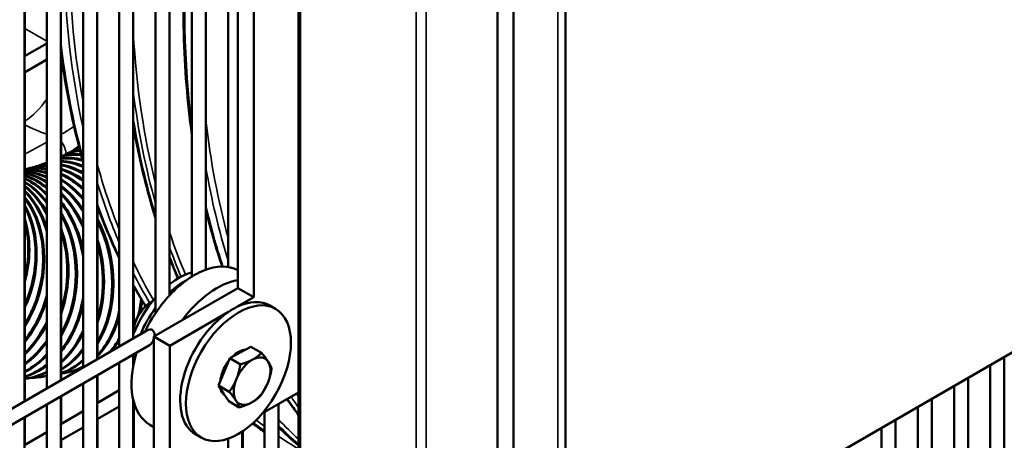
# Model space of a CAD drawing. Header units: inches. Extents: x 1 to 271, y 5 to 171.
# Tile 226 of 256: x 245.76 to 254.06, y 71.69 to 75.24. Entities that reach past the tile are written whole.
import ezdxf

# ---------------------------------------------------------------- set-up
doc = ezdxf.new("R2010")
doc.units = ezdxf.units.IN
doc.header["$LTSCALE"] = 8
doc.header["$MEASUREMENT"] = 0
doc.layers.add('Visible (ANSI)', color=7, linetype='Continuous', lineweight=50)
doc.layers.add('Visible Narrow (ANSI)', color=7, linetype='Continuous', lineweight=35)

msp = doc.modelspace()

# ---------------------------------------------------------------- linework, layer by layer
at = {"layer": 'Visible (ANSI)'}
for p, q in [((248.1081, 69.9603), (248.1081, 80.5502)), ((250.361, 69.948), (250.361, 79.697)), ((249.7874, 69.7194), (249.7874, 79.4684)), ((249.9218, 69.6418), (249.9218, 79.3908)), ((247.7297, 72.8956), (247.7297, 76.3306)), ((247.5147, 76.1942), (247.5147, 73.1511)), ((247.5954, 73.0402), (247.5954, 76.231)), ((250.361, 70.2547), (260.6769, 76.2106)), ((247.3266, 76.1329), (247.3266, 73.1284)), ((246.7141, 76.0775), (246.7141, 72.5493)), ((246.9022, 76.027), (246.9022, 72.7637)), ((247.2085, 76.0647), (247.2085, 73.0702)), ((246.596, 76.0094), (246.596, 72.4811)), ((247.0204, 75.9588), (247.0204, 72.9126)), ((246.4079, 75.9007), (246.4079, 72.3725)), ((246.2898, 75.8326), (246.2898, 72.3043)), ((246.1017, 75.7239), (246.1017, 72.1957)), ((245.9836, 75.6558), (245.9836, 72.1275)), ((245.7954, 75.5471), (245.7954, 72.0189)), ((245.7995, 75.5495), (245.7995, 74.9304)), ((245.9836, 75.0367), (245.7954, 74.9281)), ((246.1033, 74.9694), (246.1017, 74.9685)), ((246.1057, 74.9505), (246.1057, 72.1981)), ((245.9836, 74.9003), (245.7954, 74.7917)), ((245.7995, 74.7941), (245.7995, 72.0213)), ((246.2077, 74.1338), (246.1964, 74.1278)), ((246.1421, 74.1002), (246.1308, 74.0946)), ((245.8455, 73.9862), (245.8346, 73.9833)), ((245.8998, 74.002), (245.8888, 73.9986)), ((245.9569, 74.0212), (245.9458, 74.0172)), ((246.4119, 73.6626), (246.4119, 72.3749)), ((247.5954, 72.9731), (247.5954, 73.0402)), ((246.7182, 72.9887), (246.7182, 72.6438)), ((247.1255, 72.7018), (247.5954, 72.9731)), ((247.7297, 72.8956), (247.5954, 72.9731)), ((247.5883, 72.8139), (247.7297, 72.8956)), ((247.9145, 72.7984), (247.8665, 72.8262)), ((246.8883, 72.5649), (247.1255, 72.7018)), ((247.0226, 72.4873), (247.5176, 72.7731)), ((246.8329, 72.6179), (233.4995, 64.9199)), ((247.0226, 72.4873), (246.8883, 72.5649)), ((246.8883, 72.0546), (246.8883, 72.5649)), ((246.8495, 72.4911), (233.5586, 64.8176)), ((247.0226, 71.4667), (247.0226, 72.4873)), ((247.617, 72.4301), (247.7063, 72.4787)), ((247.7063, 72.4787), (247.7962, 72.4268)), ((246.7141, 72.413), (246.7141, 72.3191)), ((247.4807, 72.2664), (247.5276, 72.3814)), ((247.5276, 72.3814), (247.617, 72.4301)), ((247.5276, 72.3814), (247.6175, 72.3295)), ((254.0636, 72.3924), (254.0636, 69.4634)), ((246.596, 72.3448), (246.596, 68.8166)), ((253.9455, 72.3242), (253.9455, 69.3952)), ((245.9162, 72.2207), (245.9056, 72.2193)), ((246.172, 72.2649), (246.1612, 72.2625)), ((246.4079, 72.2362), (246.4079, 68.7079)), ((246.4119, 72.2385), (246.4119, 72.0052)), ((247.4338, 72.1514), (247.4807, 72.2664)), ((253.7574, 72.2156), (253.7574, 69.2866)), ((246.2898, 72.168), (246.2898, 68.6398)), ((247.4338, 72.1514), (247.5237, 72.0995)), ((247.4763, 72.0851), (247.4338, 72.1514)), ((253.6392, 72.1474), (253.6392, 69.2184)), ((246.1017, 72.0594), (246.1017, 68.5311)), ((246.1057, 72.0617), (246.1057, 71.8284)), ((246.596, 72.1115), (246.4079, 72.0029)), ((246.8883, 71.5443), (246.8883, 72.0546)), ((247.5188, 72.0188), (247.4763, 72.0851)), ((248.1081, 72.0934), (247.8046, 71.9182)), ((253.4511, 72.0388), (253.4511, 69.1098)), ((245.9836, 71.9912), (245.9836, 68.463)), ((246.596, 71.9751), (246.4079, 71.8665)), ((246.7141, 72.0266), (246.7141, 68.8847)), ((246.7182, 72.0111), (246.7182, 70.1754)), ((247.5188, 72.0188), (247.6087, 71.9669)), ((247.939, 71.9958), (247.939, 69.5919)), ((253.333, 71.9706), (253.333, 69.0416)), ((245.7954, 71.8826), (245.7954, 68.3543)), ((245.7995, 71.8849), (245.7995, 71.6516)), ((246.2898, 71.9347), (246.1017, 71.8261)), ((246.4119, 71.8688), (246.4119, 70.0657)), ((247.8209, 71.9276), (247.8209, 69.5238)), ((246.2898, 71.7983), (246.1017, 71.6897)), ((246.8883, 71.8009), (246.8541, 71.8207)), ((253.0268, 71.7938), (253.0268, 68.8648)), ((253.1449, 71.862), (253.1449, 68.933)), ((245.9836, 71.7579), (245.7954, 71.6493)), ((247.2875, 71.7125), (247.2395, 71.7402)), ((247.5147, 71.7035), (247.5147, 69.347)), ((247.6328, 71.7632), (247.6328, 69.4151)), ((247.6369, 71.7659), (247.6369, 70.5045)), ((246.1057, 71.692), (246.1057, 69.956))]:
    msp.add_line(p, q, dxfattribs=at)
for centre, major_axis, ratio, start_param, end_param in [((246.5163, 73.3091), (-0.3855, 0.7855), 0.618881, 6.028373, 6.334231), ((246.5276, 73.3147), (-0.3855, 0.7855), 0.618881, 6.050512, 6.283185), ((246.6087, 73.356), (-0.4123, 0.7718), 0.598534, 6.153785, 6.338949), ((246.62, 73.362), (-0.4123, 0.7718), 0.598534, 6.177316, 6.283185), ((246.7012, 73.4069), (-0.4375, 0.7578), 0.57735, 0.014409, 0.060775), ((246.2413, 73.1937), (-0.2956, 0.8236), 0.674621, 6.216284, 6.321492), ((246.2524, 73.1976), (-0.2956, 0.8236), 0.674621, 6.235733, 6.283185), ((246.3325, 73.2279), (-0.3273, 0.8115), 0.656951, 0.041138, 0.042344), ((246.4354, 73.2715), (-0.3572, 0.7988), 0.638363, 5.934963, 6.230177), ((246.4242, 73.2664), (-0.3572, 0.7988), 0.638363, 5.913395, 6.209027), ((246.3437, 73.2324), (-0.3273, 0.8115), 0.656951, 5.824986, 6.122829), ((246.3325, 73.2279), (-0.3273, 0.8115), 0.656951, 5.803301, 6.103567), ((246.2524, 73.1976), (-0.2956, 0.8236), 0.674621, 5.7349, 6.029593), ((246.2413, 73.1937), (-0.2956, 0.8236), 0.674621, 5.717195, 6.011467), ((245.9831, 73.1193), (-0.189, 0.8544), 0.721877, 5.985096, 6.274451), ((245.9722, 73.1169), (-0.189, 0.8544), 0.721877, 5.968335, 6.257012), ((245.8951, 73.1019), (-0.1494, 0.8621), 0.735638, 5.915698, 6.199146), ((245.8845, 73.1001), (-0.1494, 0.8621), 0.735638, 5.899136, 6.182597), ((245.8084, 73.089), (-0.1078, 0.8683), 0.74837, 5.849563, 6.132243), ((245.7978, 73.0877), (-0.1078, 0.8683), 0.74837, 5.832939, 6.116255), ((245.7229, 73.0805), (-0.0642, 0.8726), 0.760055, 5.784722, 6.071442), ((246.0611, 73.1381), (-0.2265, 0.8452), 0.707107, 6.042534, 6.313948), ((246.072, 73.141), (-0.2265, 0.8452), 0.707107, 6.059779, 6.283185), ((246.1508, 73.1637), (-0.262, 0.8349), 0.691347, 6.124098, 6.317635), ((246.1618, 73.1672), (-0.262, 0.8349), 0.691347, 6.142185, 6.283185), ((246.1618, 73.1672), (-0.262, 0.8349), 0.691347, 5.65382, 5.945735), ((246.1508, 73.1637), (-0.262, 0.8349), 0.691347, 5.636019, 5.928278), ((246.072, 73.141), (-0.2265, 0.8452), 0.707107, 5.573217, 5.868174), ((246.0611, 73.1381), (-0.2265, 0.8452), 0.707107, 5.554968, 5.851042), ((245.7125, 73.0798), (-0.0642, 0.8726), 0.760055, 5.76775, 6.055762), ((245.6387, 73.0765), (-0.0186, 0.8748), 0.770678, 5.718911, 6.01491), ((245.6285, 73.0763), (-0.0186, 0.8748), 0.770678, 5.701231, 5.999318), ((245.5561, 73.077), (0.0288, 0.8745), 0.780222, 5.649061, 5.960971), ((245.5461, 73.0773), (0.0288, 0.8745), 0.780222, 5.630136, 5.945247), ((245.4751, 73.0819), (0.0778, 0.8715), 0.788675, 5.57023, 5.907861), ((245.4653, 73.0828), (0.0778, 0.8715), 0.788675, 5.549096, 5.891755), ((245.9831, 73.1193), (-0.189, 0.8544), 0.721877, 5.490315, 5.794553), ((245.9722, 73.1169), (-0.189, 0.8544), 0.721877, 5.471162, 5.777452), ((245.8951, 73.1019), (-0.1494, 0.8621), 0.735638, 5.401211, 5.722737), ((245.8845, 73.1001), (-0.1494, 0.8621), 0.735638, 5.380449, 5.705367), ((245.3958, 73.0913), (0.1283, 0.8655), 0.796025, 5.472498, 5.85345), ((245.3862, 73.0927), (0.1283, 0.8655), 0.796025, 5.446897, 5.836628), ((245.3184, 73.1051), (0.1798, 0.8563), 0.802262, 5.326062, 5.794771), ((245.309, 73.1071), (0.1798, 0.8563), 0.802262, 5.286352, 5.776724), ((245.8084, 73.089), (-0.1078, 0.8683), 0.74837, 5.299201, 5.650423), ((245.7978, 73.0877), (-0.1078, 0.8683), 0.74837, 5.275473, 5.632423), ((245.2429, 73.1234), (0.2319, 0.8437), 0.807377, 4.354031, 5.727), ((245.2338, 73.1259), (0.2319, 0.8437), 0.807377, 4.37424, 5.70679), ((245.7229, 73.0805), (-0.0642, 0.8726), 0.760055, 5.169201, 5.574635), ((245.7125, 73.0798), (-0.0642, 0.8726), 0.760055, 5.138836, 5.555492), ((245.6387, 73.0765), (-0.0186, 0.8748), 0.770678, 4.948907, 5.490775), ((245.1695, 73.1461), (0.2843, 0.8275), 0.811363, 4.585352, 5.640376), ((245.1606, 73.1491), (0.2843, 0.8275), 0.811363, 4.609974, 5.615753), ((245.6285, 73.0763), (-0.0186, 0.8748), 0.770678, 4.882918, 5.469611), ((245.9722, 73.1169), (-0.189, 0.8544), 0.721877, 5.234994, 5.235841), ((245.0982, 73.1731), (0.3363, 0.8078), 0.814213, 4.865391, 5.504763), ((245.0896, 73.1767), (0.3363, 0.8078), 0.814213, 4.90467, 5.465484), ((245.5561, 73.077), (0.0288, 0.8745), 0.780222, 4.119077, 5.390054), ((245.5461, 73.0773), (0.0288, 0.8745), 0.780222, 4.144183, 5.364949), ((245.8951, 73.1019), (-0.1494, 0.8621), 0.735638, 3.826185, 5.135866), ((245.8845, 73.1001), (-0.1494, 0.8621), 0.735638, 3.853587, 5.108464), ((245.4751, 73.0819), (0.0778, 0.8715), 0.788675, 4.401589, 5.248726), ((245.4653, 73.0828), (0.0778, 0.8715), 0.788675, 4.437486, 5.212828), ((245.8084, 73.089), (-0.1078, 0.8683), 0.74837, 4.135913, 4.960036), ((245.7978, 73.0877), (-0.1078, 0.8683), 0.74837, 4.177858, 4.918091), ((245.9722, 73.1169), (-0.189, 0.8544), 0.721877, 4.672565, 4.682827), ((247.2291, 72.4702), (-0.375, -0.6495), 0.57735, 3.775228, 4.36733), ((247.2291, 72.4702), (0.375, 0.6495), 0.57735, 0.022988, 0.633635), ((247.0976, 72.5461), (0.3135, 0.543), 0.57735, 0.532612, 0.960492), ((247.1457, 72.5184), (0.3135, 0.543), 0.57735, 0.742713, 1.071957), ((247.4186, 72.3608), (-0.375, -0.6495), 0.57735, 3.587154, 4.512676), ((245.309, 73.1071), (0.1798, 0.8563), 0.802262, 4.159878, 4.65025), ((245.3184, 73.1051), (0.1798, 0.8563), 0.802262, 4.141831, 4.61054), ((245.6285, 73.0763), (-0.0186, 0.8748), 0.770678, 3.899968, 4.486661), ((247.0976, 72.5461), (0.3135, 0.543), 0.57735, 1.241666, 1.830356), ((246.1508, 73.1637), (-0.262, 0.8349), 0.691347, 3.977496, 4.162628), ((246.1618, 73.1672), (-0.262, 0.8349), 0.691347, 4.009432, 4.139534), ((247.2291, 72.4702), (-0.375, -0.6495), 0.57735, 4.36733, 4.835683), ((247.553, 72.2832), (0.3135, 0.543), 0.57735, 0, 0.705505), ((245.6387, 73.0765), (-0.0186, 0.8748), 0.770678, 3.878804, 4.420671), ((245.9722, 73.1169), (-0.189, 0.8544), 0.721877, 3.594329, 4.157604), ((247.1457, 72.5184), (0.3135, 0.543), 0.57735, 1.36663, 1.7772), ((247.553, 72.2832), (-0.3135, -0.543), 0.57735, 3.847097, 4.006884), ((245.9831, 73.1193), (-0.189, 0.8544), 0.721877, 3.571659, 4.098404), ((247.553, 72.2832), (-0.3135, -0.543), 0.57735, 4.006884, 6.283185), ((245.3862, 73.0927), (0.1283, 0.8655), 0.796025, 3.956276, 4.346007), ((245.3958, 73.0913), (0.1283, 0.8655), 0.796025, 3.939454, 4.320406), ((245.4653, 73.0828), (0.0778, 0.8715), 0.788675, 3.75856, 4.101218), ((245.7125, 73.0798), (-0.0642, 0.8726), 0.760055, 3.676324, 4.092979), ((245.7229, 73.0805), (-0.0642, 0.8726), 0.760055, 3.65718, 4.062614), ((246.0611, 73.1381), (-0.2265, 0.8452), 0.707107, 3.564661, 3.771211), ((246.072, 73.141), (-0.2265, 0.8452), 0.707107, 3.578814, 3.740668), ((245.4751, 73.0819), (0.0778, 0.8715), 0.788675, 3.742453, 4.080084), ((245.7978, 73.0877), (0.1078, -0.8683), 0.74837, 0.321934, 0.678884), ((245.8084, 73.089), (0.1078, -0.8683), 0.74837, 0.303933, 0.655155), ((247.601, 72.2554), (0.1095, 0.1897), 0.57735, 0.374501, 1.139639), ((245.5461, 73.0773), (0.0288, 0.8745), 0.780222, 3.563885, 3.878995), ((245.5561, 73.077), (0.0288, 0.8745), 0.780222, 3.548161, 3.86007), ((245.8845, 73.1001), (0.1494, -0.8621), 0.735638, 0.115092, 0.440009), ((247.2291, 72.4702), (-0.375, -0.6495), 0.57735, 5.09491, 6.283185), ((247.1457, 72.5184), (0.3135, 0.543), 0.57735, 2.071586, 2.124839), ((247.7163, 72.1889), (-0.1095, -0.1897), 0.57735, 3.898663, 4.94586), ((247.7163, 72.1889), (0.1095, 0.1897), 0.57735, 5.993058, 7.040255), ((245.6285, 73.0763), (0.0186, -0.8748), 0.770678, 0.228668, 0.526755), ((245.6387, 73.0765), (0.0186, -0.8748), 0.770678, 0.213076, 0.509075), ((245.8951, 73.1019), (0.1494, -0.8621), 0.735638, 0.097721, 0.419247), ((245.9722, 73.1169), (0.189, -0.8544), 0.721877, 6.19431, 6.5006), ((245.9831, 73.1193), (0.189, -0.8544), 0.721877, 0, 0.198262), ((246.0611, 73.1381), (0.2265, -0.8452), 0.707107, 6.186634, 6.234615), ((247.601, 72.2554), (0.1095, 0.1897), 0.57735, 1.347759, 2.260776), ((247.7163, 72.1889), (0.1095, 0.1897), 0.57735, 4.94586, 5.993058), ((245.7125, 73.0798), (0.0642, -0.8726), 0.760055, 0.034461, 0.322472), ((245.7229, 73.0805), (0.0642, -0.8726), 0.760055, 0.01878, 0.3055), ((245.7978, 73.0877), (0.1078, -0.8683), 0.74837, 6.19111, 6.404603), ((245.8084, 73.089), (0.1078, -0.8683), 0.74837, 0, 0.104793), ((245.8845, 73.1001), (0.1494, -0.8621), 0.735638, 6.18989, 6.204507), ((247.7163, 72.1889), (-0.1095, -0.1897), 0.57735, 4.94586, 5.993058), ((247.601, 72.2554), (-0.1095, -0.1897), 0.57735, 5.747033, 6.239083), ((247.7163, 72.1889), (0.1095, 0.1897), 0.57735, 3.898663, 4.94586), ((247.7163, 72.1889), (-0.1095, -0.1897), 0.57735, 5.993058, 7.040255)]:
    msp.add_ellipse(centre, major_axis=major_axis, ratio=ratio, start_param=start_param, end_param=end_param, dxfattribs=at)
msp.add_ellipse((247.601, 72.2554), major_axis=(0.3135, 0.543), ratio=0.57735, dxfattribs=at)
for points, knots in [([(247.1621, 76.038), (247.1508, 75.8824), (247.1433, 75.7285), (247.1358, 75.4238), (247.1359, 75.273), (247.1436, 74.9761), (247.1513, 74.8299), (247.1743, 74.5437), (247.1895, 74.4036), (247.2085, 74.2663)], [7.7668834, 7.7668834, 7.7668834, 7.7668834, 7.8251004, 7.8251004, 7.8837109, 7.8837109, 7.942316, 7.942316, 8.0005173, 8.0005173, 8.0005173, 8.0005173]), ([(246.2898, 74.0417), (246.2275, 74.2623), (246.1766, 74.4931), (246.1243, 74.8149), (246.1123, 74.898), (246.1017, 74.9821)], [4.4388676, 4.4388676, 4.4388676, 4.4388676, 4.5421951, 4.5421951, 4.5775468, 4.5775468, 4.5775468, 4.5775468]), ([(246.7141, 74.348), (246.7243, 74.289), (246.7351, 74.2307), (246.789, 73.9611), (246.8409, 73.757), (246.9022, 73.5616)], [8.0324692, 8.0324692, 8.0324692, 8.0324692, 8.0580267, 8.0580267, 8.1516397, 8.1516397, 8.1516397, 8.1516397]), ([(246.8174, 72.8203), (246.8088, 72.8341), (246.8002, 72.848), (246.7652, 72.9059), (246.7393, 72.9506), (246.7141, 72.996)], [4.22637734, 4.22637734, 4.22637734, 4.22637734, 4.23459294, 4.23459294, 4.26037663, 4.26037663, 4.26037663, 4.26037663]), ([(246.7141, 72.6206), (246.7167, 72.6404), (246.7217, 72.661), (246.7365, 72.7031), (246.7466, 72.7246), (246.7704, 72.7653), (246.7842, 72.7844), (246.8144, 72.8185), (246.8307, 72.8334), (246.8575, 72.8527), (246.8676, 72.8588), (246.8778, 72.8639)], [4.87341, 4.87341, 4.87341, 4.87341, 5.183702, 5.183702, 5.509999, 5.509999, 5.835758, 5.835758, 6.162137, 6.162137, 6.35645, 6.35645, 6.35645, 6.35645]), ([(246.8917, 72.5669), (246.8924, 72.5738), (246.8924, 72.5806), (246.8908, 72.5939), (246.889, 72.601), (246.8826, 72.6131), (246.8781, 72.618), (246.8729, 72.621), (246.8672, 72.6243), (246.8604, 72.6256), (246.8464, 72.6242), (246.8392, 72.6215), (246.8329, 72.6179)], [-0.1635462, -0.1635462, -0.1635462, -0.1635462, -0.1128174, -0.1128174, -0.0564087, -0.0564087, 0, 0, 0, 0.0605813, 0.0605813, 0.1211626, 0.1211626, 0.1211626, 0.1211626]), ([(246.8495, 72.4911), (246.8557, 72.4947), (246.8617, 72.5), (246.8728, 72.5132), (246.8777, 72.5214), (246.8814, 72.5295)], [-0.3893405, -0.3893405, -0.3893405, -0.3893405, -0.3263157, -0.3263157, -0.2577603, -0.2577603, -0.2577603, -0.2577603]), ([(248.0113, 72.0375), (248.0203, 72.0244), (248.0294, 72.0113), (248.0614, 71.966), (248.0846, 71.9342), (248.1081, 71.9028)], [8.3703758, 8.3703758, 8.3703758, 8.3703758, 8.37853668, 8.37853668, 8.39884322, 8.39884322, 8.39884322, 8.39884322])]:
    msp.add_open_spline(points, degree=3, knots=knots, dxfattribs=at)
for points in [[(246.596, 73.2244), (246.5271, 73.3678), (246.4643, 73.5177), (246.4079, 73.6738)], [(247.3266, 73.6353), (247.3663, 73.4698), (247.4122, 73.3095), (247.4641, 73.1548)], [(247.0204, 73.2253), (247.043, 73.1674), (247.0665, 73.1103), (247.091, 73.0542)], [(246.8814, 72.5295), (246.8841, 72.5354), (246.8865, 72.5419), (246.8883, 72.5486)], [(247.8161, 71.9248), (247.8177, 71.9231), (247.8193, 71.9214), (247.8209, 71.9197)], [(247.8209, 71.7612), (247.7871, 71.784), (247.7537, 71.8075), (247.7207, 71.8316)], [(247.939, 71.7991), (247.9939, 71.7458), (248.0503, 71.6946), (248.1081, 71.6457)]]:
    msp.add_open_spline(points, degree=3, dxfattribs=at)
for points in [[(247.6175, 72.3295), (247.6792, 72.3476), (247.7207, 72.3702)], [(247.7207, 72.3702), (247.7622, 72.3928), (247.7962, 72.4268)], [(247.7962, 72.4268), (247.8328, 72.3833), (247.8526, 72.3526)], [(247.5844, 72.2065), (247.6062, 72.2599), (247.6175, 72.3295)], [(247.8812, 72.2942), (247.8699, 72.2246), (247.8482, 72.1713)], [(247.8526, 72.3526), (247.8723, 72.3218), (247.8812, 72.2942)], [(247.5237, 72.0995), (247.5627, 72.1532), (247.5844, 72.2065)], [(247.8482, 72.1713), (247.8264, 72.1179), (247.7875, 72.0643)], [(247.5801, 72.0253), (247.5603, 72.056), (247.5237, 72.0995)], [(247.7875, 72.0643), (247.7534, 72.0302), (247.7119, 72.0076)], [(247.6087, 71.9669), (247.5998, 71.9945), (247.5801, 72.0253)], [(247.7119, 72.0076), (247.6704, 71.985), (247.6087, 71.9669)]]:
    msp.add_rational_spline(points, [1, 1.0379548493, 1], degree=2, dxfattribs=at)
at = {"layer": 'Visible Narrow (ANSI)'}
for p, q in [((248.1257, 69.9358), (248.1257, 80.5257)), ((249.1015, 79.9624), (249.1015, 69.3724)), ((249.1864, 79.9624), (249.1864, 69.3724)), ((250.2965, 69.8582), (250.2965, 79.6072)), ((245.7995, 75.163), (245.9836, 75.0567)), ((245.7995, 74.1035), (245.9836, 74.2044))]:
    msp.add_line(p, q, dxfattribs=at)
for centre, major_axis, ratio, start_param, end_param in [((253.8297, 79.1936), (4.7244, 8.1829), 0.57735, 2.26614, 2.490474), ((252.8072, 79.7839), (-4.7244, -8.1829), 0.57735, 5.522229, 5.719734), ((252.8335, 79.7688), (4.7111, 8.1599), 0.57735, 2.376754, 2.545313), ((253.3625, 79.4634), (4.7111, 8.1599), 0.57735, 2.421473, 2.603257), ((252.7338, 79.8263), (4.7244, 8.1829), 0.57735, 2.477595, 2.623507), ((245.7715, 74.7709), (-0.25, -0.433), 0.57735, 2.024043, 2.126426), ((253.3362, 79.4786), (-4.7244, -8.1829), 0.57735, 5.631105, 5.770771), ((245.7715, 74.7709), (-0.25, -0.433), 0.57735, 0.864683, 1.428693), ((253.3007, 79.499), (4.7244, 8.1829), 0.57735, 2.524796, 2.648213), ((253.9309, 79.1352), (4.7047, 8.1488), 0.57735, 2.477849, 2.624069), ((246.4817, 74.7798), (-1, -0.0076), 0.582366, 0.815602, 1.044929), ((246.0649, 74.151), (0.0577, -0.1052), 0.551793, 0.819053, 1.836736), ((252.8335, 79.7688), (4.7111, 8.1599), 0.57735, 2.623664, 2.715311), ((253.9031, 79.1513), (-4.7244, -8.1829), 0.57735, 5.675182, 5.795018), ((252.8072, 79.7839), (-4.7244, -8.1829), 0.57735, 5.78936, 5.875156), ((252.7338, 79.8263), (-4.7244, -8.1829), 0.57735, 5.82542, 5.903931), ((253.8297, 79.1936), (4.7244, 8.1829), 0.57735, 2.587707, 2.668099), ((253.3625, 79.4634), (4.7111, 8.1599), 0.57735, 2.667588, 2.727655), ((253.3362, 79.4786), (-4.7244, -8.1829), 0.57735, 5.830092, 5.871865), ((253.3007, 79.499), (4.7244, 8.1829), 0.57735, 2.704398, 2.735912), ((252.8335, 79.7688), (-4.7111, -8.1599), 0.57735, 5.904363, 5.964618), ((252.8072, 79.7839), (-4.7244, -8.1829), 0.57735, 5.920548, 5.968232), ((252.7338, 79.8263), (-4.7244, -8.1829), 0.57735, 5.946576, 5.981693), ((246.8713, 72.6768), (0.1105, 0.1914), 0.57735, 0.771691, 2.369902), ((253.8297, 79.1936), (-4.7244, -8.1829), 0.57735, 6.012345, 6.040438), ((253.9031, 79.1513), (-4.7244, -8.1829), 0.57735, 5.999769, 6.018773), ((253.9309, 79.1352), (-4.7047, -8.1488), 0.57735, 5.997294, 6.002854), ((253.3007, 79.499), (-4.7244, -8.1829), 0.57735, 6.105897, 6.106885), ((252.7338, 79.8263), (-4.7244, -8.1829), 0.57735, 6.220076, 6.242448), ((252.8072, 79.7839), (-4.7244, -8.1829), 0.57735, 6.205083, 6.226092), ((252.8335, 79.7688), (-4.7111, -8.1599), 0.57735, 6.20085, 6.216949), ((253.3625, 79.4634), (-4.7111, -8.1599), 0.57735, 6.117543, 6.159993), ((253.3362, 79.4786), (-4.7244, -8.1829), 0.57735, 6.128185, 6.169941), ((253.3007, 79.499), (-4.7244, -8.1829), 0.57735, 6.137132, 6.178418), ((252.8335, 79.7688), (-4.7111, -8.1599), 0.57735, 6.243462, 6.280152)]:
    msp.add_ellipse(centre, major_axis=major_axis, ratio=ratio, start_param=start_param, end_param=end_param, dxfattribs=at)
msp.add_open_spline([(246.1057, 74.2696), (246.1139, 74.274), (246.1221, 74.2787), (246.1437, 74.2913), (246.1571, 74.2996), (246.1851, 74.3178), (246.1997, 74.3279), (246.2143, 74.3384)], degree=3, knots=[0.1601267, 0.1601267, 0.1601267, 0.1601267, 0.254421, 0.254421, 0.4071662, 0.4071662, 0.5739565, 0.5739565, 0.5739565, 0.5739565], dxfattribs=at)
msp.add_open_spline([(246.2547, 74.1718), (246.2245, 74.1484), (246.1939, 74.1276), (246.1631, 74.1096)], degree=3, dxfattribs=at)

doc.saveas('drawing.dxf')
